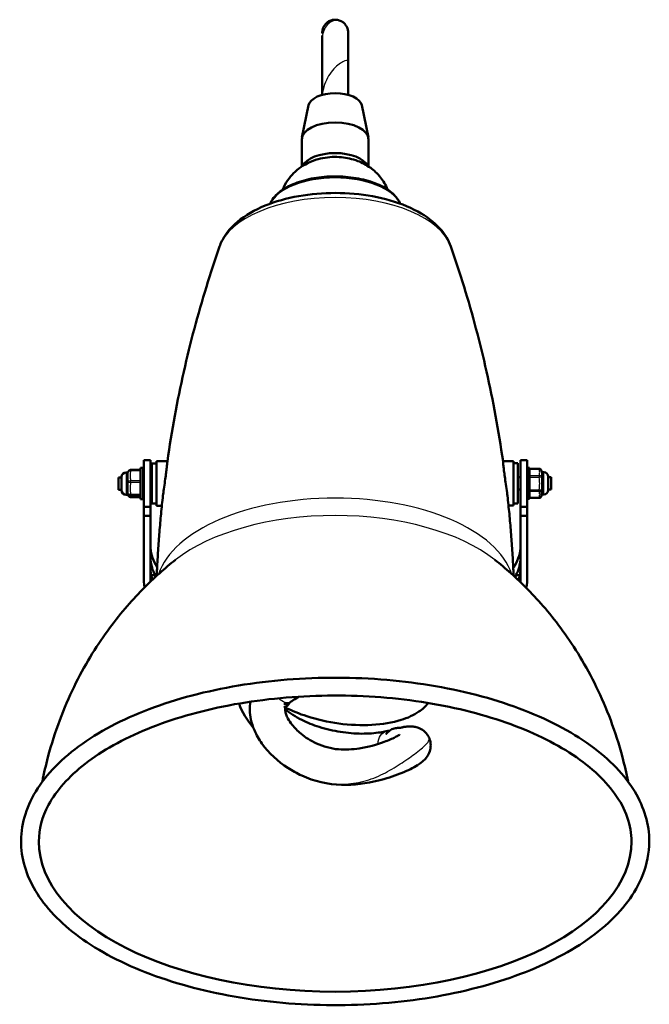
# Model space of a CAD drawing. Header units: millimetres. Extents: x 70 to 1011, y -602 to 1647.
# Tile 53 of 98: x 134 to 276, y 770 to 991. Entities that reach past the tile are written whole.
import ezdxf

# ---------------------------------------------------------------- set-up
doc = ezdxf.new("R2010")
doc.units = ezdxf.units.MM
doc.header["$LTSCALE"] = 0.75
doc.layers.add('Visible', color=7, linetype='Continuous', lineweight=50)
doc.layers.add('Visible Narrow', color=7, linetype='Continuous', lineweight=25)

msp = doc.modelspace()

# ---------------------------------------------------------------- linework, layer by layer
at = {"layer": 'Visible'}
for p, q in [((199.12, 971.82, 64.03), (197.62, 964.57, 68.48)), ((211.05, 971.82, 64.03), (212.54, 964.57, 68.48)), ((197.58, 964.17, 67.81), (197.58, 958.06, 71.41)), ((212.58, 964.17, 67.81), (212.58, 958.06, 71.41)), ((162.15, 892.11, 113.29), (163.65, 892.11, 113.29)), ((163.95, 891.36, 113.29), (164.95, 891.36, 113.29)), ((167.41, 891.86, 113.29), (164.95, 891.86, 113.29)), ((242.75, 891.91, 113.38), (245.08, 891.91, 113.38)), ((245.08, 891.41, 113.38), (246.08, 891.41, 113.38)), ((246.65, 892.11, 113.29), (248.15, 892.11, 113.29)), ((158.15, 889.36, 113.29), (158.35, 889.36, 113.29)), ((159.15, 889.93, 114.33), (161.35, 889.93, 114.33)), ((161.35, 890.36, 113.29), (161.95, 890.36, 113.29)), ((248.15, 890.41, 113.38), (248.68, 890.41, 113.38)), ((250.88, 890.18, 113.42), (248.68, 890.18, 113.42)), ((251.88, 889.41, 113.38), (251.68, 889.41, 113.38)), ((156.45, 888.26, 113.29), (157.15, 888.26, 113.29)), ((161.95, 888.26, 113.29), (162.15, 888.26, 113.29)), ((163.65, 888.26, 113.29), (163.95, 888.26, 113.29)), ((246.65, 888.31, 113.38), (246.08, 888.31, 113.38)), ((253.58, 888.31, 113.38), (252.88, 888.31, 113.38)), ((156.45, 885.46, 113.29), (157.15, 885.46, 113.29)), ((161.95, 885.46, 113.29), (162.15, 885.46, 113.29)), ((163.65, 885.46, 113.29), (163.95, 885.46, 113.29)), ((246.65, 885.51, 113.38), (246.08, 885.51, 113.38)), ((253.58, 885.51, 113.38), (252.88, 885.51, 113.38)), ((158.15, 884.36, 113.29), (158.35, 884.36, 113.29)), ((159.15, 883.79, 112.26), (161.35, 883.79, 112.26)), ((161.35, 883.36, 113.29), (161.95, 883.36, 113.29)), ((163.95, 882.36, 113.29), (164.95, 882.36, 113.29)), ((245.08, 882.41, 113.38), (246.08, 882.41, 113.38)), ((248.15, 883.41, 113.38), (248.68, 883.41, 113.38)), ((250.88, 883.64, 113.34), (248.68, 883.64, 113.34)), ((251.88, 884.41, 113.38), (251.68, 884.41, 113.38)), ((162.15, 879.65, 107.9), (162.15, 881.61, 111.37)), ((162.15, 881.61, 113.29), (163.65, 881.61, 113.29)), ((163.65, 879.65, 107.9), (163.65, 881.61, 111.37)), ((166.18, 881.86, 113.29), (164.95, 881.86, 113.29)), ((243.98, 881.91, 113.38), (245.08, 881.91, 113.38)), ((246.65, 879.65, 107.9), (246.65, 881.61, 111.37)), ((246.65, 881.61, 113.29), (248.15, 881.61, 113.29)), ((248.15, 879.65, 107.9), (248.15, 881.61, 111.37)), ((163.65, 879.65, 107.9), (162.15, 879.65, 107.9)), ((162.15, 879.65, 107.9), (162.15, 866.03, 85.15)), ((163.65, 879.65, 107.9), (163.65, 866.02, 85.13)), ((248.15, 879.65, 107.9), (246.65, 879.65, 107.9)), ((246.65, 879.65, 107.9), (246.65, 866.02, 85.13)), ((248.15, 879.65, 107.9), (248.15, 866.03, 85.15)), ((162.13, 870.32, 81.3), (162.13, 872.91, 79.83)), ((248.17, 870.32, 81.3), (248.17, 872.91, 79.83)), ((162.13, 865.39, 84.08), (162.13, 867.98, 82.62)), ((248.17, 865.39, 84.08), (248.17, 867.98, 82.62)), ((164.64, 866.27, 73.82), (163.79, 866.27, 73.82)), ((246.52, 866.27, 73.82), (245.66, 866.27, 73.82))]:
    msp.add_line(p, q, dxfattribs=at)
at = {"layer": 'Visible', "extrusion": (1.88322e-14, -0.861629, 0.507538)}
msp.add_arc((205.08, 547.78, -804.84), 6, 5.9666, 174.0334, dxfattribs=at)
at = {"layer": 'Visible', "extrusion": (-5.40942e-15, -0.861629, 0.507538)}
msp.add_arc((205.08, 547.78, -796.34), 7.5, 0, 180, dxfattribs=at)
at = {"layer": 'Visible', "extrusion": (1.47105e-15, -0.861629, 0.507538)}
msp.add_arc((205.08, 547.78, -788.34), 7.5, 14.0747, 165.9253, dxfattribs=at)
at = {"layer": 'Visible', "extrusion": (1, 1.69177e-15, 1.69177e-15)}
for centre in [(886.86, 113.29, 162.15), (886.86, 113.29, 246.65), (886.86, 113.29, 248.15)]:
    msp.add_arc(centre, 5.25, 0, 180, dxfattribs=at)
at = {"layer": 'Visible', "extrusion": (1, 8.45884e-16, 1.69177e-15)}
msp.add_arc((886.86, 113.29, 163.65), 5.25, 0, 180, dxfattribs=at)
at = {"layer": 'Visible', "extrusion": (-1, -9.86865e-16, -9.86865e-16)}
msp.add_arc((-886.86, 113.29, -163.95), 4.5, 360, 180, dxfattribs=at)
at = {"layer": 'Visible', "extrusion": (1, 8.88178e-16, 8.88178e-16)}
msp.add_arc((886.86, 113.29, 164.95), 5, 0, 180, dxfattribs=at)
at = {"layer": 'Visible', "extrusion": (-1, -1.77636e-15, -1.77636e-15)}
msp.add_arc((-886.91, 113.38, -245.08), 5, 0, 180, dxfattribs=at)
at = {"layer": 'Visible', "extrusion": (-1, 0, 0)}
for centre, radius, start in [((-886.91, 113.38, -246.08), 4.5, 360), ((-886.91, 113.38, -248.68), 3.5, 0), ((-886.86, 113.29, -156.45), 1.4, 360), ((-886.86, 113.29, -157.15), 1.5, 360)]:
    msp.add_arc(centre, radius, start, 180, dxfattribs=at)
at = {"layer": 'Visible', "extrusion": (0, 0, -1)}
for centre, radius, start, end in [((-158.15, 888.36, -113.29), 1, 0, 90), ((-158.35, 889.66, -113.29), 0.3, 208.0158, 270), ((-159.15, 889.43, -114.33), 0.5, 7.2675, 90), ((-250.88, 889.68, -113.42), 0.5, 90, 177.8877), ((-251.68, 889.71, -113.38), 0.3, 270, 356.2569), ((-251.88, 888.41, -113.38), 1, 90, 180), ((-158.15, 885.36, -113.29), 1, 270, 0), ((-251.88, 885.41, -113.38), 1, 180, 270), ((-158.35, 884.06, -113.29), 0.3, 90, 151.9842), ((-250.88, 884.14, -113.34), 0.5, 182.1123, 270), ((-251.68, 884.11, -113.38), 0.3, 3.7431, 90)]:
    msp.add_arc(centre, radius, start, end, dxfattribs=at)
at = {"layer": 'Visible', "extrusion": (-1, -1.26883e-15, -1.26883e-15)}
for centre in [(-886.86, 113.29, -161.35), (-886.86, 113.29, -161.95)]:
    msp.add_arc(centre, 3.5, 0, 180, dxfattribs=at)
at = {"layer": 'Visible', "extrusion": (0.017958, -0.486874, -0.873288)}
msp.add_arc((283.51, -713.09, -527.71), 0.5, 0, 0.0633, dxfattribs=at)
at = {"layer": 'Visible', "extrusion": (1, 0, 0)}
for centre, radius in [((886.91, 113.38, 252.88), 1.5), ((886.91, 113.38, 253.58), 1.4)]:
    msp.add_arc(centre, radius, 0, 180, dxfattribs=at)
at = {"layer": 'Visible', "extrusion": (9.277e-26, 3.55271e-14, -1)}
msp.add_arc((-159.15, 884.29, -112.26), 0.5, 270, 335.4828, dxfattribs=at)
at = {"layer": 'Visible', "extrusion": (0.017958, 0.486874, 0.873288)}
for start, end in [(91.8449, 180), (180, 180.0634)]:
    msp.add_arc((-218.12, -724.44, 533.95), 0.5, start, end, dxfattribs=at)
at = {"layer": 'Visible', "extrusion": (-3.02976e-12, -0.879536, 0.475832)}
msp.add_arc((199.92, 485.63, -726.79), 37.79, 178.1063, 181.8937, dxfattribs=at)
at = {"layer": 'Visible', "extrusion": (-3.19951e-13, -0.879536, 0.475832)}
msp.add_arc((199.92, 485.63, -726.79), 36.28, 181.9325, 193.5528, dxfattribs=at)
at = {"layer": 'Visible', "extrusion": (5.81124e-13, 0.879536, -0.475832)}
msp.add_arc((-210.39, 485.63, 726.79), 36.28, 181.9325, 193.5528, dxfattribs=at)
at = {"layer": 'Visible', "extrusion": (-3.30985e-15, 0.879536, -0.475832)}
msp.add_arc((-210.39, 485.63, 726.79), 37.79, 178.1063, 181.8937, dxfattribs=at)
at = {"layer": 'Visible', "extrusion": (-7.46095e-12, 0.861297, -0.508102)}
msp.add_arc((-199.92, 512.18, 705.61), 37.79, 0, 1.8937, dxfattribs=at)
at = {"layer": 'Visible', "extrusion": (-2.44249e-13, 0.861297, -0.508102)}
msp.add_arc((-199.92, 512.18, 705.61), 36.28, 351.4429, 358.0675, dxfattribs=at)
at = {"layer": 'Visible', "extrusion": (-6.69673e-13, -0.861297, 0.508102)}
msp.add_arc((210.39, 512.18, -705.61), 36.28, 351.1166, 358.0675, dxfattribs=at)
at = {"layer": 'Visible', "extrusion": (5.27178e-12, -0.861297, 0.508102)}
msp.add_arc((210.39, 512.18, -705.61), 37.79, 0, 1.8937, dxfattribs=at)
at = {"layer": 'Visible', "extrusion": (1.57013e-15, -0.861629, 0.507538)}
msp.add_arc((205.08, 547.78, -613.34), 66.5, 180, 360, dxfattribs=at)
at = {"layer": 'Visible', "extrusion": (-7.18695e-15, 0.882592, -0.47014)}
msp.add_ellipse((199.91, 872.91, 79.83), major_axis=(0, 17.76, 33.35), ratio=0.999688, start_param=4.712389, end_param=4.745446, dxfattribs=at)
at = {"layer": 'Visible', "extrusion": (1.86504e-14, -0.882592, 0.47014)}
msp.add_ellipse((210.4, 872.91, 79.83), major_axis=(0, 17.76, 33.35), ratio=0.999688, start_param=4.712389, end_param=4.745446, dxfattribs=at)
at = {"layer": 'Visible', "extrusion": (8.62889e-15, 0.882592, -0.47014)}
msp.add_ellipse((199.91, 872.91, 79.83), major_axis=(0, 17.06, 32.02), ratio=0.999688, start_param=4.425366, end_param=4.678656, dxfattribs=at)
at = {"layer": 'Visible', "extrusion": (-3.91093e-15, -0.882592, 0.47014)}
msp.add_ellipse((210.4, 872.91, 79.83), major_axis=(0, 17.06, 32.02), ratio=0.999688, start_param=4.412893, end_param=4.678656, dxfattribs=at)
at = {"layer": 'Visible', "extrusion": (-3.32619e-15, -0.857997, 0.513655)}
msp.add_ellipse((199.91, 865.39, 84.08), major_axis=(0, 19.41, 32.42), ratio=0.999688, start_param=1.53774, end_param=1.665736, dxfattribs=at)
at = {"layer": 'Visible', "extrusion": (4.84211e-15, -0.857997, 0.513655)}
msp.add_ellipse((199.91, 865.39, 84.08), major_axis=(0, 18.64, 31.13), ratio=0.999688, start_param=1.537063, end_param=1.598841, dxfattribs=at)
at = {"layer": 'Visible', "extrusion": (-3.10392e-15, 0.857997, -0.513655)}
msp.add_ellipse((210.4, 865.39, 84.08), major_axis=(0, 18.64, 31.13), ratio=0.999688, start_param=1.537063, end_param=1.6057, dxfattribs=at)
at = {"layer": 'Visible', "extrusion": (1.12853e-14, 0.857997, -0.513655)}
msp.add_ellipse((210.4, 865.39, 84.08), major_axis=(0, 19.41, 32.42), ratio=0.999688, start_param=1.53774, end_param=1.671891, dxfattribs=at)
at = {"layer": 'Visible'}
for points, knots in [([(202.19, 988.04, 25.53), (202.19, 988.04, 25.55), (202.19, 988.04, 25.57), (202.19, 988.04, 25.8), (202.19, 988.06, 26.03), (202.19, 988.18, 26.32), (202.19, 988.21, 26.4), (202.19, 988.26, 26.56), (202.19, 988.28, 26.63), (202.19, 988.31, 26.71), (202.19, 988.32, 26.73), (202.19, 988.35, 26.77), (202.19, 988.36, 26.8), (202.2, 988.4, 26.82), (202.2, 988.41, 26.83), (202.2, 988.43, 26.84), (202.2, 988.44, 26.84), (202.21, 988.48, 26.85), (202.21, 988.51, 26.85), (202.22, 988.59, 26.84), (202.23, 988.64, 26.82), (202.25, 988.76, 26.78), (202.27, 988.83, 26.74), (202.31, 988.99, 26.67), (202.34, 989.08, 26.62), (202.39, 989.23, 26.58), (202.42, 989.28, 26.57), (202.47, 989.41, 26.57), (202.51, 989.48, 26.59), (202.59, 989.61, 26.64), (202.62, 989.67, 26.67), (202.71, 989.8, 26.77), (202.76, 989.87, 26.83), (202.86, 990, 26.94), (202.92, 990.07, 26.99), (203.01, 990.17, 27.03), (203.05, 990.2, 27.04), (203.14, 990.29, 27.05), (203.2, 990.35, 27.04), (203.34, 990.45, 27.02), (203.41, 990.51, 26.99), (203.61, 990.64, 26.9), (203.75, 990.72, 26.84), (204.03, 990.84, 26.8), (204.17, 990.89, 26.81), (204.43, 990.97, 26.86), (204.55, 990.99, 26.91), (204.77, 991.02, 26.98), (204.87, 991.03, 27.01), (205.07, 991.04, 27.05), (205.17, 991.04, 27.06), (205.39, 991.03, 27.05), (205.51, 991.01, 27.02), (205.75, 990.96, 26.94), (205.87, 990.93, 26.88), (206.14, 990.84, 26.81), (206.27, 990.79, 26.79), (206.53, 990.66, 26.8), (206.65, 990.58, 26.83), (206.87, 990.43, 26.92), (206.97, 990.34, 26.98), (207.13, 990.2, 27.03), (207.18, 990.14, 27.04), (207.3, 990.01, 27.04), (207.35, 989.94, 27.02), (207.46, 989.8, 26.95), (207.51, 989.73, 26.91), (207.57, 989.63, 26.84), (207.58, 989.61, 26.82), (207.65, 989.49, 26.73), (207.7, 989.4, 26.67), (207.8, 989.17, 26.52), (207.85, 989.01, 26.44), (207.92, 988.72, 26.31), (207.95, 988.59, 26.27), (207.97, 988.35, 26.22), (207.98, 988.25, 26.21), (207.98, 988.14, 26.2), (207.98, 988.12, 26.2), (207.98, 988.1, 26.2)], [17.994012, 17.994012, 17.994012, 17.994012, 17.999915, 17.999915, 18.064919, 18.064919, 18.092861, 18.092861, 18.113804, 18.113804, 18.12047, 18.12047, 18.128486, 18.128486, 18.13242, 18.13242, 18.13635, 18.13635, 18.144257, 18.144257, 18.159989, 18.159989, 18.183407, 18.183407, 18.214841, 18.214841, 18.232083, 18.232083, 18.256625, 18.256625, 18.279717, 18.279717, 18.312174, 18.312174, 18.339878, 18.339878, 18.355381, 18.355381, 18.378662, 18.378662, 18.407861, 18.407861, 18.455632, 18.455632, 18.500978, 18.500978, 18.538742, 18.538742, 18.570705, 18.570705, 18.599736, 18.599736, 18.636231, 18.636231, 18.677809, 18.677809, 18.721585, 18.721585, 18.764057, 18.764057, 18.806627, 18.806627, 18.830188, 18.830188, 18.857754, 18.857754, 18.885996, 18.885996, 18.897854, 18.897854, 18.933456, 18.933456, 18.98702, 18.98702, 19.030732, 19.030732, 19.059757, 19.059757, 19.06577, 19.06577, 19.06577, 19.06577]), ([(202.18, 974.16, -2.27), (202.18, 975.02, -1.69), (202.19, 975.85, -1.07), (202.19, 978.31, 0.97), (202.19, 979.86, 2.51), (202.19, 982.8, 6.39), (202.19, 984.05, 8.82), (202.18, 986, 13), (202.19, 986.64, 14.84), (202.19, 987.05, 17.27), (202.18, 987.17, 17.81), (202.18, 987.37, 18.6), (202.19, 987.43, 18.85), (202.19, 987.48, 19.1)], [14.763458, 14.763458, 14.763458, 14.763458, 15.073215, 15.073215, 15.721663, 15.721663, 16.532109, 16.532109, 17.10463, 17.10463, 17.27116, 17.27116, 17.348537, 17.348537, 17.348537, 17.348537]), ([(207.98, 988.18, 29.34), (207.98, 988.18, 29.59), (207.98, 988.15, 29.84), (207.98, 988.01, 30.38), (207.98, 987.98, 30.69), (207.98, 987.88, 31.56), (207.98, 987.86, 32.13), (207.98, 987.84, 34.34), (207.97, 987.53, 35.98), (207.98, 986.92, 38.18), (207.98, 986.72, 38.79), (207.97, 986.38, 40.65), (207.98, 985.92, 41.82), (207.97, 985.24, 44.29), (207.98, 984.69, 45.49), (207.97, 983.6, 48.44), (207.98, 982.8, 50.1), (207.99, 980.22, 54.34), (207.97, 978.39, 56.92), (207.98, 975.6, 59.91), (207.98, 974.9, 60.57), (207.98, 974.17, 61.2)], [5.170065, 5.170065, 5.170065, 5.170065, 5.243656, 5.243656, 5.336972, 5.336972, 5.507166, 5.507166, 5.999492, 5.999492, 6.191976, 6.191976, 6.566152, 6.566152, 6.959959, 6.959959, 7.508205, 7.508205, 8.44822, 8.44822, 8.736189, 8.736189, 8.736189, 8.736189]), ([(216.85, 952.87, 77.22), (216.42, 953.94, 77.34), (215.87, 954.84, 77.47), (214.55, 956.52, 77.74), (213.78, 957.2, 77.89), (212.03, 958.49, 78.21), (211.07, 958.95, 78.38), (208.87, 959.79, 78.72), (207.67, 960.03, 78.86), (205.1, 960.28, 78.99), (203.74, 960.23, 78.96), (200.91, 959.68, 78.68), (199.44, 959.24, 78.45), (197.22, 957.84, 78.05), (196.65, 957.42, 77.94), (195.18, 956.05, 77.66), (194.24, 954.92, 77.47), (193.46, 953.22, 77.26), (193.39, 953.05, 77.24), (193.32, 952.87, 77.22)], [0.198391, 0.198391, 0.198391, 0.198391, 0.379299, 0.379299, 0.607138, 0.607138, 0.924884, 0.924884, 1.385845, 1.385845, 1.932476, 1.932476, 2.465805, 2.465805, 2.640488, 2.640488, 2.912818, 2.912818, 2.943202, 2.943202, 2.943202, 2.943202]), ([(219.7, 949.71, 80.03), (219.62, 949.9, 80.3), (219.53, 950.08, 80.57), (218.95, 951.08, 82.06), (218.26, 951.83, 83.22), (216.44, 953.2, 85.39), (215.3, 953.82, 86.39), (212.7, 954.82, 88.03), (211.25, 955.21, 88.67), (208.2, 955.72, 89.52), (206.61, 955.85, 89.73), (203.42, 955.84, 89.72), (201.83, 955.71, 89.49), (198.8, 955.18, 88.62), (197.37, 954.79, 87.98), (194.8, 953.78, 86.33), (193.66, 953.16, 85.33), (191.8, 951.73, 83.07), (191.08, 950.92, 81.82), (190.57, 949.93, 80.35), (190.52, 949.82, 80.19), (190.47, 949.71, 80.03)], [0.214652, 0.214652, 0.214652, 0.214652, 0.282947, 0.282947, 0.590726, 0.590726, 0.92007, 0.92007, 1.24917, 1.24917, 1.57583, 1.57583, 1.901676, 1.901676, 2.228384, 2.228384, 2.557544, 2.557544, 2.886754, 2.886754, 2.926941, 2.926941, 2.926941, 2.926941]), ([(231.05, 940.07, 87.34), (230.53, 941.56, 88.97), (229.67, 942.92, 90.56), (227.25, 945.62, 93.95), (225.56, 946.88, 95.7), (221.51, 949.11, 98.91), (219.08, 950.04, 100.32), (213.87, 951.4, 102.4), (211.11, 951.83, 103.09), (205.52, 952.2, 103.67), (202.7, 952.15, 103.58), (197.21, 951.56, 102.66), (194.54, 951.02, 101.82), (189.57, 949.48, 99.48), (187.28, 948.46, 97.95), (183.29, 945.94, 94.4), (181.6, 944.42, 92.37), (179.86, 941.8, 89.27), (179.43, 940.96, 88.31), (179.12, 940.07, 87.34)], [0.175123, 0.175123, 0.175123, 0.175123, 0.42768, 0.42768, 0.744537, 0.744537, 1.095461, 1.095461, 1.440267, 1.440267, 1.77991, 1.77991, 2.120217, 2.120217, 2.466775, 2.466775, 2.816088, 2.816088, 2.96647, 2.96647, 2.96647, 2.96647]), ([(179.12, 940.07, 87.34), (178.09, 937.12, 89.08), (177.1, 934.1, 90.82), (175.22, 927.97, 94.31), (174.32, 924.84, 96.05), (172.63, 918.49, 99.55), (171.84, 915.26, 101.3), (170.37, 908.71, 104.8), (169.69, 905.39, 106.56), (168.46, 898.68, 110.07), (167.9, 895.28, 111.83), (167.41, 891.85, 113.58)], [2.9664698, 2.9664698, 2.9664698, 2.9664698, 2.9870088, 2.9870088, 3.0075478, 3.0075478, 3.0280868, 3.0280868, 3.0486258, 3.0486258, 3.0691648, 3.0691648, 3.0691648, 3.0691648]), ([(242.75, 891.91, 113.56), (242.26, 895.33, 111.8), (241.7, 898.72, 110.04), (240.47, 905.43, 106.53), (239.79, 908.75, 104.78), (238.32, 915.29, 101.28), (237.53, 918.51, 99.53), (235.84, 924.86, 96.04), (234.95, 927.98, 94.3), (233.06, 934.11, 90.82), (232.08, 937.12, 89.08), (231.05, 940.07, 87.34)], [0.0725399, 0.0725399, 0.0725399, 0.0725399, 0.0930565, 0.0930565, 0.1135731, 0.1135731, 0.1340897, 0.1340897, 0.1546063, 0.1546063, 0.1751229, 0.1751229, 0.1751229, 0.1751229]), ([(166.43, 884.17, 117.51), (166.48, 884.6, 117.79), (166.54, 885.08, 118), (166.69, 886.19, 118.29), (166.79, 886.81, 118.33), (166.95, 887.96, 118.2), (167.03, 888.46, 118.06), (167.15, 889.38, 117.64), (167.2, 889.79, 117.38), (167.29, 890.54, 116.72), (167.32, 890.88, 116.32), (167.38, 891.48, 115.32), (167.4, 891.7, 114.7), (167.41, 891.83, 113.91), (167.41, 891.84, 113.74), (167.41, 891.85, 113.58)], [3.397861, 3.397861, 3.397861, 3.397861, 3.554389, 3.554389, 3.743879, 3.743879, 3.902396, 3.902396, 4.047991, 4.047991, 4.204467, 4.204467, 4.398506, 4.398506, 4.446877, 4.446877, 4.446877, 4.446877]), ([(242.75, 891.91, 113.56), (242.75, 891.89, 114.05), (242.75, 891.8, 114.53), (242.78, 891.46, 115.55), (242.81, 891.17, 116.06), (242.88, 890.5, 116.9), (242.92, 890.13, 117.24), (243.02, 889.32, 117.79), (243.08, 888.87, 118.01), (243.22, 887.87, 118.32), (243.3, 887.3, 118.4), (243.48, 886.07, 118.35), (243.58, 885.41, 118.2), (243.69, 884.57, 117.8), (243.72, 884.34, 117.68), (243.74, 884.12, 117.53)], [1.865556, 1.865556, 1.865556, 1.865556, 2.013262, 2.013262, 2.188039, 2.188039, 2.336886, 2.336886, 2.484992, 2.484992, 2.656116, 2.656116, 2.858683, 2.858683, 2.937812, 2.937812, 2.937812, 2.937812]), ([(158.62, 889.52, 113.3), (158.64, 889.58, 113.4), (158.67, 889.61, 113.5), (158.69, 889.64, 113.61), (158.69, 889.64, 113.61), (158.69, 889.64, 113.61)], [0.00052045, 0.00052045, 0.00052045, 0.00052045, 0.03449733, 0.03449733, 0.03452021, 0.03452021, 0.03452021, 0.03452021]), ([(251.38, 885.48, 115.78), (251.38, 885.31, 115.61), (251.4, 885.14, 115.44), (251.42, 884.84, 115.07), (251.42, 884.71, 114.88), (251.42, 884.48, 114.46), (251.42, 884.38, 114.24), (251.4, 884.23, 113.81), (251.39, 884.18, 113.6), (251.38, 884.13, 113.38)], [0, 0, 0, 0, 0.00071326, 0.00071326, 0.001426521, 0.001426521, 0.002139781, 0.002139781, 0.002810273, 0.002810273, 0.002810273, 0.002810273]), ([(158.72, 884.05, 112.72), (158.72, 884.05, 112.72), (158.72, 884.05, 112.72), (158.72, 884.05, 112.72), (158.72, 884.05, 112.72), (158.72, 884.05, 112.73), (158.72, 884.05, 112.73), (158.72, 884.05, 112.74), (158.72, 884.05, 112.74), (158.72, 884.05, 112.76), (158.72, 884.06, 112.78), (158.71, 884.06, 112.85), (158.71, 884.07, 112.91), (158.68, 884.1, 113.04), (158.66, 884.12, 113.12), (158.63, 884.17, 113.23), (158.62, 884.19, 113.26), (158.61, 884.2, 113.29)], [0.05091209, 0.05091209, 0.05091209, 0.05091209, 0.0509949, 0.0509949, 0.05114174, 0.05114174, 0.05172912, 0.05172912, 0.05349134, 0.05349134, 0.05877987, 0.05877987, 0.07468885, 0.07468885, 0.1007718, 0.1007718, 0.11180019, 0.11180019, 0.11180019, 0.11180019]), ([(166.43, 884.17, 117.51), (166.28, 882.81, 118.2), (166.13, 881.45, 118.89), (165.87, 878.71, 120.27), (165.75, 877.34, 120.96), (165.52, 874.6, 122.34), (165.42, 873.23, 123.03), (165.25, 870.47, 124.41), (165.17, 869.09, 125.1), (165.07, 867.19, 126.05), (165.05, 866.67, 126.31), (165.03, 866.16, 126.57)], [3.08442375, 3.08442375, 3.08442375, 3.08442375, 3.09247229, 3.09247229, 3.10052082, 3.10052082, 3.10856936, 3.10856936, 3.1166179, 3.1166179, 3.11963801, 3.11963801, 3.11963801, 3.11963801]), ([(245.14, 866.16, 126.57), (245.12, 866.67, 126.31), (245.09, 867.19, 126.05), (245, 869.08, 125.11), (244.92, 870.46, 124.42), (244.74, 873.2, 123.04), (244.64, 874.58, 122.35), (244.42, 877.31, 120.97), (244.3, 878.68, 120.28), (244.04, 881.41, 118.91), (243.89, 882.77, 118.22), (243.74, 884.12, 117.53)], [0.02195464, 0.02195464, 0.02195464, 0.02195464, 0.02495681, 0.02495681, 0.03298741, 0.03298741, 0.041018, 0.041018, 0.0490486, 0.0490486, 0.0570792, 0.0570792, 0.0570792, 0.0570792]), ([(169.25, 869.74, 150.16), (166.89, 867.88, 150.86), (164.4, 865.69, 151.59), (159.24, 860.43, 153.09), (156.58, 857.35, 153.86), (151.34, 850.12, 155.44), (148.77, 845.95, 156.24), (144.16, 836.48, 157.87), (142.13, 831.18, 158.69), (140.14, 823.64, 159.78), (139.72, 821.79, 160.05), (139.36, 819.92, 160.31)], [2.5705107, 2.5705107, 2.5705107, 2.5705107, 2.6800938, 2.6800938, 2.7896768, 2.7896768, 2.8992599, 2.8992599, 3.0088429, 3.0088429, 3.043297, 3.043297, 3.043297, 3.043297]), ([(270.81, 819.92, 160.31), (270.44, 821.79, 160.05), (270.02, 823.64, 159.78), (268.04, 831.18, 158.69), (266, 836.48, 157.87), (261.39, 845.95, 156.24), (258.82, 850.12, 155.44), (253.59, 857.35, 153.86), (250.92, 860.43, 153.09), (245.77, 865.69, 151.59), (243.27, 867.88, 150.86), (240.92, 869.74, 150.16)], [0.0982957, 0.0982957, 0.0982957, 0.0982957, 0.1327497, 0.1327497, 0.2423328, 0.2423328, 0.3519158, 0.3519158, 0.4614989, 0.4614989, 0.5710819, 0.5710819, 0.5710819, 0.5710819]), ([(245.66, 866.27, 73.82), (245.62, 866.18, 73.65), (245.57, 866.05, 73.49), (245.51, 865.87, 73.35), (245.51, 865.84, 73.34), (245.5, 865.82, 73.32)], [0.22878293, 0.22878293, 0.22878293, 0.22878293, 0.28723531, 0.28723531, 0.29481631, 0.29481631, 0.29481631, 0.29481631]), ([(275.58, 806.49, 160.69), (275.58, 810.31, 166.52), (274.45, 814.12, 172.35), (270.05, 821.43, 183.83), (266.68, 824.92, 189.45), (257.96, 831.25, 199.76), (252.54, 834.07, 204.42), (240.28, 838.65, 212.02), (233.45, 840.42, 214.96), (219.1, 842.74, 218.85), (211.57, 843.31, 219.8), (196.57, 843.2, 219.62), (189.1, 842.52, 218.48), (174.91, 839.99, 214.26), (168.21, 838.14, 211.16), (156.23, 833.4, 203.31), (150.96, 830.51, 198.54), (142.41, 823.93, 187.84), (139.12, 820.23, 181.92), (135.1, 812.47, 169.8), (134.27, 808.42, 163.65), (135.1, 800.6, 151.7), (136.63, 796.86, 145.92), (141.8, 789.68, 134.56), (145.57, 786.27, 129.03), (155.02, 780.19, 119.09), (160.74, 777.55, 114.7), (173.48, 773.35, 107.72), (180.49, 771.79, 105.12), (195.07, 769.89, 101.94), (202.64, 769.54, 101.37), (217.6, 770.09, 102.29), (224.99, 770.99, 103.79), (238.87, 773.94, 108.7), (245.37, 775.99, 112.12), (256.82, 781.09, 120.56), (261.77, 784.14, 125.58), (269.59, 790.99, 136.66), (272.46, 794.8, 142.71), (275.07, 801.34, 152.83), (275.58, 803.91, 156.76), (275.58, 806.49, 160.69)], [0, 0, 0, 0, 0.296157, 0.296157, 0.61006, 0.61006, 0.93605, 0.93605, 1.261439, 1.261439, 1.585392, 1.585392, 1.908893, 1.908893, 2.232936, 2.232936, 2.558472, 2.558472, 2.884205, 2.884205, 3.195068, 3.195068, 3.492078, 3.492078, 3.80976, 3.80976, 4.136031, 4.136031, 4.461108, 4.461108, 4.784906, 4.784906, 5.108431, 5.108431, 5.432678, 5.432678, 5.758517, 5.758517, 6.083324, 6.083324, 6.283185, 6.283185, 6.283185, 6.283185]), ([(271.58, 806.49, 160.69), (271.58, 810.1, 167.6), (270.34, 813.73, 174.5), (265.46, 820.51, 186.9), (262.02, 823.64, 192.48), (253.34, 829.18, 202.24), (248.15, 831.6, 206.46), (236.47, 835.54, 213.29), (229.97, 837.05, 215.9), (216.31, 838.97, 219.22), (209.16, 839.39, 219.93), (194.94, 839.06, 219.38), (187.88, 838.32, 218.1), (174.61, 835.78, 213.71), (168.4, 833.97, 210.58), (157.46, 829.51, 202.82), (152.74, 826.86, 198.18), (145.24, 821.04, 187.84), (142.47, 817.88, 182.15), (139.29, 811.96, 171.15), (138.58, 809.22, 165.92), (138.58, 806.49, 160.69)], [0, 0, 0, 0, 0.350826, 0.350826, 0.671588, 0.671588, 0.984857, 0.984857, 1.299624, 1.299624, 1.615728, 1.615728, 1.932177, 1.932177, 2.247999, 2.247999, 2.562232, 2.562232, 2.875797, 2.875797, 3.141593, 3.141593, 3.141593, 3.141593]), ([(197.03, 839.01, 157.26), (196.57, 838.77, 157.03), (196.14, 838.52, 156.77), (195.48, 838.1, 156.31), (195.24, 837.94, 156.13), (195.01, 837.78, 155.95)], [12.5936985, 12.5936985, 12.5936985, 12.5936985, 12.7636801, 12.7636801, 12.8640889, 12.8640889, 12.8640889, 12.8640889]), ([(186.7, 832.08, 132.74), (186.69, 832.09, 132.74), (186.68, 832.1, 132.75), (185.24, 833.71, 134.06), (184.16, 835.57, 135.5), (183.52, 837.46, 137.03)], [3.6311197, 3.6311197, 3.6311197, 3.6311197, 3.6351698, 3.6351698, 4.3887453, 4.3887453, 4.3887453, 4.3887453]), ([(219.69, 832, 135.58), (219.69, 832, 135.68), (219.69, 832, 135.77), (219.7, 832, 136.19), (219.71, 832, 136.53), (219.85, 832.04, 136.9), (219.89, 832.04, 136.96), (219.98, 832.07, 137.11), (220.06, 832.09, 137.18), (220.21, 832.13, 137.28), (220.29, 832.15, 137.31), (220.47, 832.19, 137.41), (220.57, 832.2, 137.47), (220.99, 832.27, 137.74), (221.29, 832.29, 137.98), (221.75, 832.3, 138.54), (221.94, 832.31, 138.84), (222.43, 832.29, 139.35), (222.73, 832.26, 139.58), (223.37, 832.13, 139.97), (223.71, 832.03, 140.15), (224.47, 831.68, 140.51), (224.89, 831.4, 140.67), (225.58, 830.74, 140.94), (225.86, 830.36, 141.05), (226.1, 829.89, 141.18), (226.13, 829.82, 141.2), (226.25, 829.55, 141.27), (226.32, 829.35, 141.32), (226.5, 828.68, 141.49), (226.54, 828.2, 141.61), (226.47, 827.28, 141.87), (226.36, 826.83, 142.02), (226.01, 826, 142.37), (225.77, 825.62, 142.59), (225.26, 824.97, 143.11), (224.98, 824.7, 143.41), (224.23, 824.06, 144.23), (223.73, 823.73, 144.75), (222.15, 822.79, 146.12), (220.94, 822.22, 146.86), (218.12, 821.1, 148.17), (216.47, 820.56, 148.72), (212.12, 819.5, 149.85), (209.31, 819.11, 150.3), (203.46, 819.27, 150.97), (200.36, 820.01, 151.18), (196.5, 821.78, 151.39), (195.45, 822.36, 151.44), (192.23, 824.46, 151.61), (190.19, 826.32, 151.72), (187.98, 829.41, 152.03), (187.4, 830.41, 152.15), (186.61, 832.25, 152.4), (186.34, 833.07, 152.52), (186.02, 834.58, 152.78), (185.94, 835.27, 152.9), (185.91, 836.6, 153.17), (185.96, 837.24, 153.31), (186.08, 837.87, 153.47)], [0.860409, 0.860409, 0.860409, 0.860409, 0.888408, 0.888408, 0.98566, 0.98566, 1.007911, 1.007911, 1.038273, 1.038273, 1.063838, 1.063838, 1.100937, 1.100937, 1.213425, 1.213425, 1.318208, 1.318208, 1.427306, 1.427306, 1.546947, 1.546947, 1.700451, 1.700451, 1.84303, 1.84303, 1.865439, 1.865439, 1.932834, 1.932834, 2.077531, 2.077531, 2.220719, 2.220719, 2.36688, 2.36688, 2.513914, 2.513914, 2.75053, 2.75053, 3.20161, 3.20161, 3.742554, 3.742554, 4.58647, 4.58647, 5.50712, 5.50712, 5.863139, 5.863139, 6.663826, 6.663826, 7.007746, 7.007746, 7.267643, 7.267643, 7.478031, 7.478031, 7.673555, 7.673555, 7.673555, 7.673555]), ([(195.01, 837.78, 155.95), (194.87, 837.68, 156), (194.73, 837.6, 156.07), (194.42, 837.47, 156.23), (194.25, 837.42, 156.34), (193.96, 837.38, 156.51), (193.84, 837.37, 156.58), (193.69, 837.37, 156.64), (193.67, 837.37, 156.65), (193.64, 837.37, 156.65), (193.62, 837.37, 156.66), (193.61, 837.37, 156.66), (193.6, 837.37, 156.66), (193.59, 837.37, 156.66), (193.59, 837.37, 156.65), (193.58, 837.37, 156.65), (193.58, 837.37, 156.65), (193.57, 837.37, 156.64), (193.57, 837.37, 156.64), (193.57, 837.37, 156.63), (193.57, 837.37, 156.62), (193.56, 837.37, 156.62), (193.56, 837.37, 156.62), (193.56, 837.37, 156.61)], [0, 0, 0, 0, 0.05226, 0.05226, 0.1127281, 0.1127281, 0.1542209, 0.1542209, 0.1611642, 0.1611642, 0.1649652, 0.1649652, 0.166314, 0.166314, 0.167617, 0.167617, 0.1689336, 0.1689336, 0.1702523, 0.1702523, 0.1715569, 0.1715569, 0.1722094, 0.1722094, 0.1722094, 0.1722094]), ([(194.78, 837.63, 154.16), (194.71, 837.4, 154.49), (194.6, 837.2, 154.85), (194.34, 836.97, 155.35), (194.24, 836.91, 155.52), (194.08, 836.84, 155.74), (194.03, 836.81, 155.81), (193.94, 836.78, 155.91), (193.9, 836.77, 155.95), (193.83, 836.75, 156), (193.81, 836.75, 156.02), (193.77, 836.74, 156.03), (193.76, 836.74, 156.04), (193.74, 836.73, 156.05), (193.73, 836.73, 156.05), (193.71, 836.73, 156.05), (193.71, 836.72, 156.05), (193.7, 836.72, 156.04), (193.69, 836.72, 156.04), (193.68, 836.72, 156.04), (193.68, 836.72, 156.03), (193.67, 836.72, 156.03), (193.67, 836.72, 156.02), (193.66, 836.71, 156), (193.66, 836.71, 155.99), (193.65, 836.71, 155.97), (193.65, 836.71, 155.96), (193.65, 836.71, 155.94), (193.65, 836.71, 155.94), (193.65, 836.71, 155.94)], [1.3296558, 1.3296558, 1.3296558, 1.3296558, 1.4529914, 1.4529914, 1.5131454, 1.5131454, 1.5385437, 1.5385437, 1.5553261, 1.5553261, 1.5640035, 1.5640035, 1.5676944, 1.5676944, 1.5712811, 1.5712811, 1.5731253, 1.5731253, 1.5744266, 1.5744266, 1.5757285, 1.5757285, 1.5783659, 1.5783659, 1.58097, 1.58097, 1.5848019, 1.5848019, 1.5854412, 1.5854412, 1.5854412, 1.5854412]), ([(194.01, 836.81, 153.93), (194.01, 836.8, 153.94), (194, 836.78, 153.94), (193.99, 836.75, 153.95), (193.98, 836.73, 153.96), (193.97, 836.7, 153.97), (193.96, 836.69, 153.97), (193.95, 836.66, 153.96), (193.95, 836.66, 153.96), (193.94, 836.64, 153.95), (193.93, 836.63, 153.95), (193.93, 836.62, 153.93), (193.93, 836.61, 153.92), (193.92, 836.6, 153.9), (193.92, 836.59, 153.89), (193.91, 836.58, 153.85), (193.91, 836.57, 153.83), (193.91, 836.56, 153.77), (193.9, 836.55, 153.72), (193.89, 836.53, 153.59), (193.89, 836.5, 153.5), (193.88, 836.43, 153.36), (193.87, 836.4, 153.32), (193.86, 836.3, 153.2), (193.86, 836.23, 153.15), (193.86, 836.07, 153.01), (193.87, 835.97, 152.93), (193.91, 835.59, 152.67), (193.98, 835.27, 152.52), (194.19, 834.68, 152.31), (194.32, 834.4, 152.23), (194.73, 833.62, 152.03), (195.05, 833.14, 151.94), (195.97, 831.98, 151.76), (196.63, 831.32, 151.68), (198.4, 829.84, 151.51), (199.61, 829.09, 151.43), (202.43, 827.8, 151.2), (204.13, 827.32, 151.03), (207.38, 827.04, 150.53), (208.97, 827.15, 150.23), (212.46, 827.68, 149.36), (214.39, 828.21, 148.73), (217, 829.18, 147.33), (217.87, 829.56, 146.77), (218.88, 830.08, 145.64), (219.18, 830.25, 145.22), (219.46, 830.43, 144.52), (219.52, 830.48, 144.28), (219.55, 830.5, 143.97), (219.55, 830.51, 143.89), (219.55, 830.51, 143.82)], [1.836619, 1.836619, 1.836619, 1.836619, 1.841046, 1.841046, 1.847082, 1.847082, 1.852004, 1.852004, 1.854468, 1.854468, 1.857935, 1.857935, 1.861202, 1.861202, 1.865451, 1.865451, 1.872228, 1.872228, 1.885402, 1.885402, 1.913463, 1.913463, 1.930681, 1.930681, 1.957516, 1.957516, 1.995055, 1.995055, 2.097963, 2.097963, 2.193706, 2.193706, 2.366996, 2.366996, 2.643144, 2.643144, 3.062327, 3.062327, 3.577202, 3.577202, 4.054941, 4.054941, 4.669448, 4.669448, 4.989879, 4.989879, 5.149817, 5.149817, 5.221826, 5.221826, 5.244376, 5.244376, 5.244376, 5.244376]), ([(193.86, 836.16, 131.09), (193.88, 836.14, 131.07), (193.9, 836.13, 131.05), (194.9, 835.3, 129.94), (196.19, 834.47, 129.11), (198.78, 833.17, 127.92), (200.11, 832.64, 127.54), (203.02, 831.72, 127.1), (204.65, 831.35, 127.11), (207.88, 830.85, 127.56), (209.52, 830.7, 128.03), (212.52, 830.68, 129.43), (213.96, 830.8, 130.3), (215.67, 831.06, 131.83), (216.12, 831.15, 132.3), (216.55, 831.25, 132.79)], [10.238171, 10.238171, 10.238171, 10.238171, 10.247628, 10.247628, 10.751668, 10.751668, 11.187517, 11.187517, 11.677271, 11.677271, 12.176787, 12.176787, 12.670577, 12.670577, 12.868137, 12.868137, 12.868137, 12.868137]), ([(225.96, 837.58, 135.83), (225.38, 836.82, 134.79), (224.65, 836.18, 133.74), (222.74, 834.87, 131.12), (221.38, 834.23, 129.62), (217.93, 833.17, 126.56), (215.71, 832.81, 125.02), (210.97, 832.54, 122.8), (208.42, 832.62, 122.02), (203.48, 833.31, 121.29), (201.03, 833.86, 121.28), (197.05, 835.14, 121.8), (195.43, 835.81, 122.17), (193.91, 836.58, 122.7)], [5.509479, 5.509479, 5.509479, 5.509479, 5.933259, 5.933259, 6.558972, 6.558972, 7.352942, 7.352942, 8.13148, 8.13148, 8.865059, 8.865059, 9.395546, 9.395546, 9.395546, 9.395546]), ([(216.52, 830.59, 135.53), (216.52, 830.59, 135.53), (216.53, 830.59, 135.54), (216.53, 830.59, 135.54), (216.53, 830.6, 135.55), (216.53, 830.6, 135.55), (216.53, 830.6, 135.55), (216.53, 830.6, 135.56), (216.53, 830.6, 135.56), (216.54, 830.61, 135.57), (216.54, 830.61, 135.57), (216.55, 830.63, 135.58), (216.56, 830.64, 135.58), (216.57, 830.66, 135.58), (216.58, 830.67, 135.58), (216.6, 830.7, 135.57), (216.62, 830.72, 135.57), (216.68, 830.79, 135.54), (216.72, 830.84, 135.52), (216.86, 831, 135.45), (216.97, 831.11, 135.39), (217.38, 831.45, 135.2), (217.72, 831.65, 135.07), (218.24, 831.84, 134.93), (218.42, 831.88, 134.89), (218.74, 831.95, 134.85), (218.89, 831.97, 134.85), (219.14, 831.99, 134.87), (219.24, 831.99, 134.89), (219.39, 832, 134.95), (219.45, 832, 134.97), (219.52, 832, 135.03), (219.55, 832, 135.06), (219.61, 832, 135.12), (219.64, 832, 135.17), (219.68, 832, 135.27), (219.69, 832, 135.32), (219.69, 832, 135.38), (219.69, 832, 135.39), (219.69, 832, 135.39)], [0.4387427, 0.4387427, 0.4387427, 0.4387427, 0.4399462, 0.4399462, 0.4408583, 0.4408583, 0.4417719, 0.4417719, 0.4426857, 0.4426857, 0.4445325, 0.4445325, 0.4482262, 0.4482262, 0.451892, 0.451892, 0.4605713, 0.4605713, 0.4801483, 0.4801483, 0.5299601, 0.5299601, 0.6492372, 0.6492372, 0.7028809, 0.7028809, 0.747718, 0.747718, 0.778952, 0.778952, 0.7967773, 0.7967773, 0.8075981, 0.8075981, 0.8243872, 0.8243872, 0.8392237, 0.8392237, 0.8414873, 0.8414873, 0.8414873, 0.8414873])]:
    msp.add_open_spline(points, degree=3, knots=knots, dxfattribs=at)
for points in [[(251.38, 889.69, 113.38), (251.38, 889.7, 113.39), (251.38, 889.7, 113.41), (251.38, 889.7, 113.42)], [(251.38, 884.13, 113.38), (251.38, 884.13, 113.37), (251.38, 884.13, 113.35), (251.38, 884.12, 113.34)], [(164.64, 866.27, 73.82), (164.69, 866.19, 73.67), (164.73, 866.07, 73.52), (164.78, 865.93, 73.4)], [(216.55, 831.25, 132.79), (216.78, 831.3, 132.8), (217.02, 831.33, 132.77), (217.26, 831.34, 132.75)]]:
    msp.add_open_spline(points, degree=3, dxfattribs=at)
at = {"layer": 'Visible Narrow'}
for p, q in [((161.35, 889.74, 114.72), (159.15, 889.74, 114.72)), ((250.88, 890.11, 113.68), (248.68, 890.11, 113.68)), ((159.15, 887.56, 116.43), (161.35, 887.56, 116.43)), ((161.35, 887.07, 116.5), (159.15, 887.07, 116.5)), ((248.68, 888.69, 116.06), (250.88, 888.69, 116.06)), ((250.88, 888.25, 116.3), (248.68, 888.25, 116.3)), ((248.68, 885.48, 116.26), (250.88, 885.48, 116.26)), ((250.88, 885.05, 116), (248.68, 885.05, 116)), ((159.15, 884.49, 115.47), (161.35, 884.49, 115.47)), ((161.35, 884.19, 115.07), (159.15, 884.19, 115.07)), ((159.15, 883.8, 112.33), (161.35, 883.8, 112.33)), ((248.68, 883.7, 113.58), (250.88, 883.7, 113.58))]:
    msp.add_line(p, q, dxfattribs=at)
at = {"layer": 'Visible Narrow', "extrusion": (7.68829e-15, -0.861629, 0.507538)}
msp.add_arc((205.08, 547.78, -777.44), 15, 14.0243, 165.9757, dxfattribs=at)
at = {"layer": 'Visible Narrow', "extrusion": (2.48412e-15, -0.861629, 0.507538)}
msp.add_arc((205.08, 547.78, -765.66), 26.37, 10.0338, 169.9662, dxfattribs=at)
at = {"layer": 'Visible Narrow', "extrusion": (1, 0, 0)}
for centre, radius, start, end in [((886.86, 113.29, 158.15), 2.5, 360, 180), ((889.68, 113.42, 250.88), 0.5, 360, 30.8595), ((886.91, 113.38, 251.68), 2.5, 0, 180)]:
    msp.add_arc(centre, radius, start, end, dxfattribs=at)
at = {"layer": 'Visible Narrow', "extrusion": (-1, 0, 0)}
for centre, radius, start, end in [((-886.86, 113.29, -158.35), 2.5, 0, 180), ((-889.43, 114.33, -159.15), 0.5, 128.0964, 180), ((-886.91, 113.38, -251.88), 2.5, 0, 180), ((-884.29, 112.26, -159.15), 0.5, 360, 8.0964)]:
    msp.add_arc(centre, radius, start, end, dxfattribs=at)
at = {"layer": 'Visible Narrow', "extrusion": (-0.017958, -0.786847, 0.616887)}
msp.add_arc((138.81, 640.76, -632.18), 0.5, 90.8066, 179.0251, dxfattribs=at)
at = {"layer": 'Visible Narrow', "extrusion": (-0.017958, -0.140816, -0.989873)}
for centre, start, end in [((45.35, -877.05, -241.27), 174.5868, 179.9396), ((45.35, -877.05, -241.27), 179.9395, 179.9999), ((45.96, -872.29, -241.27), 82.8053, 171.0237)]:
    msp.add_arc(centre, 0.5, start, end, dxfattribs=at)
at = {"layer": 'Visible Narrow', "extrusion": (0.017958, -0.512852, 0.858289)}
msp.add_arc((281.86, 813.81, -354.42), 0.5, 0.0601, 88.2786, dxfattribs=at)
at = {"layer": 'Visible Narrow', "extrusion": (-0.017958, 0.786847, -0.616887)}
msp.add_arc((-179.35, 636.28, 623.69), 0.5, 2.5882, 90.8066, dxfattribs=at)
at = {"layer": 'Visible Narrow', "extrusion": (-0.017958, -0.927663, -0.372986)}
msp.add_arc((141.95, -224.36, -869.21), 0.5, 89.5863, 177.8048, dxfattribs=at)
at = {"layer": 'Visible Narrow', "extrusion": (-1, -1.42732e-14, -5.73884e-15)}
msp.add_arc((-887.25, 116.04, -159.15), 0.5, 68.0964, 128.0964, dxfattribs=at)
at = {"layer": 'Visible Narrow', "extrusion": (1, 5.18834e-14, 5.1695e-14)}
msp.add_arc((888.26, 115.8, 250.88), 0.5, 30.8595, 90.8595, dxfattribs=at)
at = {"layer": 'Visible Narrow', "extrusion": (0.017958, 0.512852, -0.858289)}
msp.add_arc((-219.65, 828.88, 360.66), 0.5, 88.2786, 176.497, dxfattribs=at)
at = {"layer": 'Visible Narrow', "extrusion": (0.017958, -0.999726, -0.014999)}
msp.add_arc((266.8, 102.54, -885.25), 0.5, 1.797, 90.0154, dxfattribs=at)
at = {"layer": 'Visible Narrow', "extrusion": (-0.017958, 0.927663, 0.372986)}
msp.add_arc((-176.24, -222.06, 860.72), 0.5, 1.3679, 89.5863, dxfattribs=at)
at = {"layer": 'Visible Narrow', "extrusion": (1, 4.93249e-14, -5.25567e-14)}
msp.add_arc((885.49, 115.76, 250.88), 0.5, 90.8595, 150.8595, dxfattribs=at)
at = {"layer": 'Visible Narrow', "extrusion": (0.017958, -0.486874, -0.873288)}
msp.add_arc((283.35, -708.29, -527.71), 0.5, 3.6264, 91.8449, dxfattribs=at)
at = {"layer": 'Visible Narrow', "extrusion": (0.017958, 0.999726, 0.014999)}
msp.add_arc((-234.94, 102.4, 891.49), 0.5, 90.0154, 178.2339, dxfattribs=at)
at = {"layer": 'Visible Narrow', "extrusion": (-0.017958, 0.140816, 0.989873)}
msp.add_arc((-269.74, -832.44, 232.79), 0.5, 17.6335, 82.8053, dxfattribs=at)
at = {"layer": 'Visible Narrow', "extrusion": (-1, -1.09599e-14, -1.39795e-14)}
msp.add_arc((-884.68, 115, -159.15), 0.5, 8.0964, 68.0964, dxfattribs=at)
at = {"layer": 'Visible Narrow', "extrusion": (9.99201e-16, -0.861629, 0.507538)}
msp.add_arc((205.08, 547.78, -679.17), 40.16, 9.4057, 170.5943, dxfattribs=at)
at = {"layer": 'Visible Narrow', "extrusion": (1, -2.65436e-13, 1.07563e-13)}
msp.add_arc((884.14, 113.34, 250.88), 0.5, 150.8595, 180, dxfattribs=at)
at = {"layer": 'Visible Narrow', "extrusion": (-6.93889e-16, -0.861629, 0.507538)}
msp.add_arc((205.08, 547.78, -673.19), 42.59, 32.7206, 147.2794, dxfattribs=at)
at = {"layer": 'Visible Narrow', "extrusion": (-0.721581, -0.507716, -0.470686)}
msp.add_arc((-576.92, -164.39, -639.48), 3.97, 0, 64.1994, dxfattribs=at)
at = {"layer": 'Visible Narrow', "extrusion": (-0.721581, -0.165526, -0.672251)}
msp.add_arc((-757.82, -168.52, -383.12), 3.97, 113.323, 180, dxfattribs=at)
at = {"layer": 'Visible Narrow'}
for points, knots in [([(207.6, 989.58, 26.8), (207.25, 990.19, 27.91), (206.68, 990.63, 29.07), (205.24, 990.98, 31.6), (204.35, 990.76, 32.96), (202.92, 989.58, 35.54), (202.4, 988.63, 36.74), (202.2, 987.31, 38.12), (202.18, 987.05, 38.38), (202.19, 986.78, 38.64)], [-0.21675, -0.21675, -0.21675, -0.21675, -0.20524287, -0.20524287, -0.19165767, -0.19165767, -0.17807246, -0.17807246, -0.17478144, -0.17478144, -0.17478144, -0.17478144]), ([(207.98, 981.85, 51.66), (207.98, 981.86, 51.79), (207.98, 981.87, 51.92), (207.91, 981.97, 53.54), (207.47, 981.95, 55.04), (206.15, 981.26, 57.71), (205.27, 980.6, 58.87), (203.66, 978.65, 60.58), (202.94, 977.37, 61.14), (202.37, 975.39, 61.56), (202.26, 974.78, 61.64), (202.21, 974.17, 61.7)], [-0.12493878, -0.12493878, -0.12493878, -0.12493878, -0.12373163, -0.12373163, -0.11014643, -0.11014643, -0.09656122, -0.09656122, -0.08297601, -0.08297601, -0.07717904, -0.07717904, -0.07717904, -0.07717904]), ([(158.65, 889.45, 114.34), (158.65, 889.49, 114.1), (158.64, 889.52, 113.86), (158.62, 889.53, 113.52), (158.62, 889.53, 113.41), (158.61, 889.52, 113.29)], [0, 0, 0, 0, 0.00071326, 0.00071326, 0.00104592, 0.00104592, 0.00104592, 0.00104592]), ([(158.65, 887.25, 116.06), (158.65, 887.48, 115.97), (158.64, 887.7, 115.88), (158.62, 888.11, 115.65), (158.61, 888.31, 115.52), (158.61, 888.69, 115.23), (158.62, 888.86, 115.07), (158.64, 889.17, 114.72), (158.65, 889.32, 114.53), (158.65, 889.45, 114.34)], [0, 0, 0, 0, 0.00071326, 0.00071326, 0.001426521, 0.001426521, 0.002139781, 0.002139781, 0.002853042, 0.002853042, 0.002853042, 0.002853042]), ([(159.15, 889.74, 114.72), (159.14, 889.56, 114.87), (159.12, 889.38, 115.01), (159.09, 889.2, 115.15), (159.06, 889.01, 115.29), (159.04, 888.83, 115.43), (159.04, 888.65, 115.58), (159.04, 888.47, 115.72), (159.06, 888.29, 115.86), (159.09, 888.1, 116), (159.12, 887.92, 116.15), (159.14, 887.74, 116.29), (159.15, 887.56, 116.43)], [0.000289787, 0.000289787, 0.000289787, 0.000289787, 0.000990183, 0.000990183, 0.000990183, 0.00169058, 0.00169058, 0.00169058, 0.002390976, 0.002390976, 0.002390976, 0.003091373, 0.003091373, 0.003091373, 0.003091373]), ([(250.88, 888.69, 116.06), (250.89, 888.81, 115.86), (250.92, 888.93, 115.66), (250.94, 889.05, 115.46), (250.97, 889.16, 115.27), (250.99, 889.28, 115.07), (250.99, 889.4, 114.87), (250.99, 889.52, 114.67), (250.97, 889.64, 114.47), (250.94, 889.76, 114.27), (250.92, 889.88, 114.07), (250.89, 889.99, 113.88), (250.88, 890.11, 113.68)], [0.000289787, 0.000289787, 0.000289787, 0.000289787, 0.000990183, 0.000990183, 0.000990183, 0.00169058, 0.00169058, 0.00169058, 0.002390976, 0.002390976, 0.002390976, 0.003091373, 0.003091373, 0.003091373, 0.003091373]), ([(251.38, 889.7, 113.42), (251.38, 889.65, 113.65), (251.4, 889.58, 113.88), (251.42, 889.41, 114.33), (251.42, 889.31, 114.54), (251.42, 889.06, 114.95), (251.42, 888.92, 115.14), (251.4, 888.62, 115.49), (251.38, 888.45, 115.66), (251.38, 888.27, 115.82)], [0, 0, 0, 0, 0.00071326, 0.00071326, 0.001426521, 0.001426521, 0.002139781, 0.002139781, 0.002853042, 0.002853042, 0.002853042, 0.002853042]), ([(158.65, 884.67, 115.02), (158.65, 884.85, 115.17), (158.64, 885.04, 115.31), (158.62, 885.45, 115.56), (158.61, 885.66, 115.67), (158.61, 886.1, 115.84), (158.62, 886.32, 115.91), (158.64, 886.78, 116.01), (158.65, 887.02, 116.04), (158.65, 887.25, 116.06)], [0, 0, 0, 0, 0.00071326, 0.00071326, 0.001426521, 0.001426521, 0.002139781, 0.002139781, 0.002853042, 0.002853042, 0.002853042, 0.002853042]), ([(159.15, 887.07, 116.5), (159.14, 886.85, 116.42), (159.12, 886.64, 116.33), (159.09, 886.42, 116.24), (159.06, 886.21, 116.16), (159.04, 885.99, 116.07), (159.04, 885.78, 115.98), (159.04, 885.56, 115.9), (159.06, 885.35, 115.81), (159.09, 885.14, 115.73), (159.12, 884.92, 115.64), (159.14, 884.71, 115.55), (159.15, 884.49, 115.47)], [0.000289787, 0.000289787, 0.000289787, 0.000289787, 0.000990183, 0.000990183, 0.000990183, 0.00169058, 0.00169058, 0.00169058, 0.002390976, 0.002390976, 0.002390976, 0.003091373, 0.003091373, 0.003091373, 0.003091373]), ([(250.88, 885.48, 116.26), (250.89, 885.72, 116.26), (250.92, 885.95, 116.27), (250.94, 886.18, 116.27), (250.97, 886.41, 116.27), (250.99, 886.64, 116.28), (250.99, 886.87, 116.28), (250.99, 887.1, 116.28), (250.97, 887.33, 116.29), (250.94, 887.56, 116.29), (250.92, 887.79, 116.29), (250.89, 888.02, 116.3), (250.88, 888.25, 116.3)], [0.000289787, 0.000289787, 0.000289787, 0.000289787, 0.000990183, 0.000990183, 0.000990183, 0.00169058, 0.00169058, 0.00169058, 0.002390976, 0.002390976, 0.002390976, 0.003091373, 0.003091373, 0.003091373, 0.003091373]), ([(251.38, 888.27, 115.82), (251.38, 888.04, 115.89), (251.4, 887.81, 115.94), (251.42, 887.34, 116.02), (251.42, 887.11, 116.03), (251.42, 886.63, 116.03), (251.42, 886.39, 116), (251.4, 885.93, 115.91), (251.38, 885.71, 115.85), (251.38, 885.48, 115.78)], [0, 0, 0, 0, 0.00071326, 0.00071326, 0.001426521, 0.001426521, 0.002139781, 0.002139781, 0.002853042, 0.002853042, 0.002853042, 0.002853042]), ([(158.61, 884.2, 113.29), (158.61, 884.21, 113.42), (158.61, 884.22, 113.55), (158.61, 884.27, 113.91), (158.62, 884.33, 114.14), (158.64, 884.47, 114.58), (158.65, 884.56, 114.8), (158.65, 884.67, 115.02)], [0.001045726, 0.001045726, 0.001045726, 0.001045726, 0.001426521, 0.001426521, 0.002139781, 0.002139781, 0.002853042, 0.002853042, 0.002853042, 0.002853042]), ([(250.88, 883.7, 113.58), (250.89, 883.82, 113.79), (250.92, 883.93, 113.99), (250.94, 884.04, 114.19), (250.97, 884.15, 114.39), (250.99, 884.27, 114.59), (250.99, 884.38, 114.79), (250.99, 884.49, 115), (250.97, 884.61, 115.2), (250.94, 884.72, 115.4), (250.92, 884.83, 115.6), (250.89, 884.94, 115.8), (250.88, 885.05, 116)], [0.000289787, 0.000289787, 0.000289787, 0.000289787, 0.000990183, 0.000990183, 0.000990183, 0.00169058, 0.00169058, 0.00169058, 0.002390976, 0.002390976, 0.002390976, 0.003091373, 0.003091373, 0.003091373, 0.003091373]), ([(159.15, 884.19, 115.07), (159.14, 884.15, 114.85), (159.12, 884.12, 114.62), (159.09, 884.09, 114.39), (159.06, 884.06, 114.16), (159.04, 884.02, 113.93), (159.04, 883.99, 113.7), (159.04, 883.96, 113.47), (159.06, 883.93, 113.24), (159.09, 883.89, 113.02), (159.12, 883.86, 112.79), (159.14, 883.83, 112.56), (159.15, 883.8, 112.33)], [0.000289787, 0.000289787, 0.000289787, 0.000289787, 0.000990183, 0.000990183, 0.000990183, 0.00169058, 0.00169058, 0.00169058, 0.002390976, 0.002390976, 0.002390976, 0.003091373, 0.003091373, 0.003091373, 0.003091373]), ([(194.46, 823, 151.49), (195.24, 822.5, 151.57), (197.63, 821.14, 151.76), (201.11, 819.92, 151.83), (204.59, 819.38, 151.75), (207.74, 819.28, 151.7), (211.56, 819.83, 151.86), (215.94, 821.57, 151.86), (219.75, 823.91, 151.07), (222.52, 825.81, 149.53), (224.43, 827.28, 147.62), (225.62, 828.36, 145.66), (226.22, 829.21, 143.43), (226.22, 829.61, 141.88), (226.16, 829.75, 141.22)], [-0.6383777, -0.6383777, -0.6383777, -0.6383777, -0.6015625, -0.53125, -0.5, -0.475, -0.41875, -0.3625, -0.30625, -0.25, -0.21875, -0.1875, -0.15625, -0.1332765, -0.1332765, -0.1332765, -0.1332765])]:
    msp.add_open_spline(points, degree=3, knots=knots, dxfattribs=at)

doc.saveas('drawing.dxf')
